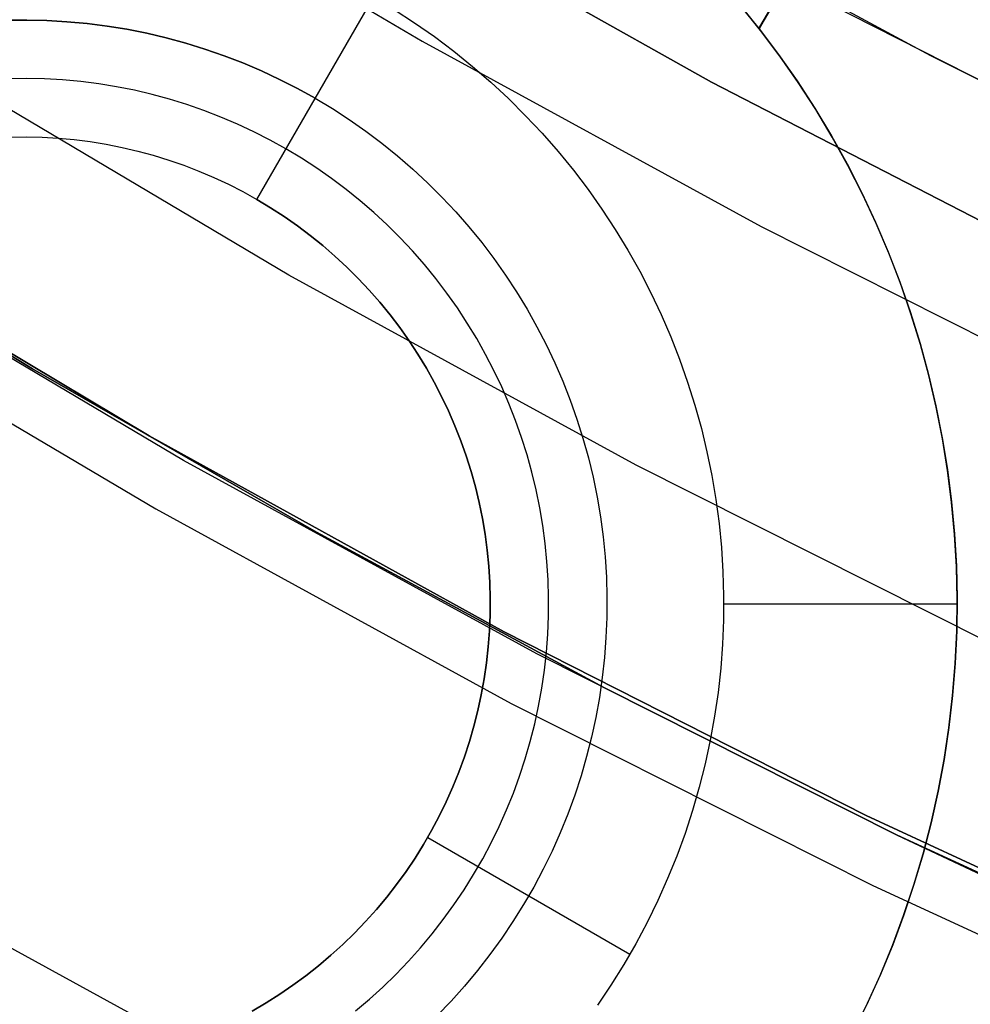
# Model space of a CAD drawing. Header units: millimetres. Extents: x 8926 to 10090, y -5004 to -3986.
# Tile 52 of 256: x 9481.35 to 9485.42, y -4399.29 to -4395.07. Entities that reach past the tile are written whole.
import ezdxf

# ---------------------------------------------------------------- set-up
doc = ezdxf.new("R2010")
doc.units = ezdxf.units.MM
for name, color, linetype in [('1', 7, 'Continuous'), ('luz', 7, 'Continuous'), ('PLASTICO NEGRO', 7, 'Continuous')]:
    doc.layers.add(name, color=color, linetype=linetype)
doc.layers.add('BLANCO METALICO', color=7, linetype='Continuous', true_color=0xededed)

msp = doc.modelspace()

# ---------------------------------------------------------------- linework, layer by layer
at = {"layer": '1', "color": 250, "true_color": 0x111111}
for p, q in [((9485.2506, -4395.2288, 89.1312), (9484.0911, -4394.6037, 89.1312)), ((9486.2489, -4395.7355, 89.1312), (9484.8089, -4395.0037, 89.1312)), ((9486.4268, -4395.8217, 89.1312), (9485.2506, -4395.2288, 89.1312)), ((9480.2052, -4395.8375, 64.2379), (9481.4018, -4396.5698, 64.2379)), ((9481.4018, -4396.5698, 86.0852), (9480.2052, -4395.8375, 86.0852)), ((9482.0481, -4396.9616, 75.1615), (9480.5629, -4396.0812, 75.1615)), ((9481.4018, -4396.5698, 64.2379), (9482.6179, -4397.2691, 64.2379)), ((9482.6179, -4397.2691, 86.0852), (9481.4018, -4396.5698, 86.0852)), ((9483.5628, -4397.7903, 75.1615), (9482.0481, -4396.9616, 75.1615)), ((9482.6179, -4397.2691, 64.2379), (9483.8527, -4397.9347, 64.2379)), ((9483.8527, -4397.9347, 86.0852), (9482.6179, -4397.2691, 86.0852)), ((9485.1052, -4398.5661, 75.1615), (9483.5628, -4397.7903, 75.1615)), ((9483.8527, -4397.9347, 64.2379), (9485.1052, -4398.5661, 64.2379)), ((9485.1052, -4398.5661, 86.0852), (9483.8527, -4397.9347, 86.0852)), ((9485.1052, -4398.5661, 64.2379), (9486.3744, -4399.1626, 64.2379)), ((9486.3744, -4399.1626, 86.0852), (9485.1052, -4398.5661, 86.0852)), ((9486.6734, -4399.2883, 75.1615), (9485.1052, -4398.5661, 75.1615))]:
    msp.add_line(p, q, dxfattribs=at)
at = {"layer": '1', "color": 29, "true_color": 0x4d342b}
for p, q in [((9480.4098, -4395.9646, 34.4621), (9481.9013, -4396.8562, 34.4621)), ((9480.4098, -4395.9646, 42.4621), (9481.9013, -4396.8562, 42.4621)), ((9480.4098, -4395.9646, 70.5621), (9481.9013, -4396.8562, 70.5621)), ((9480.4098, -4395.9646, 76.062), (9481.9013, -4396.8562, 76.062)), ((9481.9013, -4396.8562, 38.4621), (9480.4098, -4395.9646, 38.4621)), ((9481.9013, -4396.8562, 73.3121), (9480.4098, -4395.9646, 73.3121)), ((9481.6116, -4396.6885, 42.4621), (9481.6116, -4396.6885, 34.4621)), ((9481.6116, -4396.6885, 76.062), (9481.6116, -4396.6885, 70.5621)), ((9481.9013, -4396.8562, 34.4621), (9483.4228, -4397.6954, 34.4621)), ((9481.9013, -4396.8562, 42.4621), (9483.4228, -4397.6954, 42.4621)), ((9481.9013, -4396.8562, 70.5621), (9483.4228, -4397.6954, 70.5621)), ((9481.9013, -4396.8562, 76.062), (9483.4228, -4397.6954, 76.062)), ((9483.4228, -4397.6954, 38.4621), (9481.9013, -4396.8562, 38.4621)), ((9483.4228, -4397.6954, 73.3121), (9481.9013, -4396.8562, 73.3121)), ((9483.4228, -4397.6954, 34.4621), (9484.9725, -4398.4813, 34.4621)), ((9483.4228, -4397.6954, 42.4621), (9484.9725, -4398.4813, 42.4621)), ((9483.4228, -4397.6954, 70.5621), (9484.9725, -4398.4813, 70.5621)), ((9483.4228, -4397.6954, 76.062), (9484.9725, -4398.4813, 76.062)), ((9484.9725, -4398.4813, 38.4621), (9483.4228, -4397.6954, 38.4621)), ((9484.9725, -4398.4813, 73.3121), (9483.4228, -4397.6954, 73.3121)), ((9484.9725, -4398.4813, 34.4621), (9486.5487, -4399.2128, 34.4621)), ((9484.9725, -4398.4813, 42.4621), (9486.5487, -4399.2128, 42.4621)), ((9484.9725, -4398.4813, 70.5621), (9486.5487, -4399.2128, 70.5621)), ((9484.9725, -4398.4813, 76.062), (9486.5487, -4399.2128, 76.062)), ((9486.5487, -4399.2128, 38.4621), (9484.9725, -4398.4813, 38.4621)), ((9486.5487, -4399.2128, 73.3121), (9484.9725, -4398.4813, 73.3121))]:
    msp.add_line(p, q, dxfattribs=at)
at = {"layer": 'BLANCO METALICO'}
for p, q in [((9484.5139, -4395.1125, 241.4718), (9492.1202, -4381.9369, 242.5324)), ((9492.1217, -4381.9377, 239.5324), (9484.5146, -4395.1134, 239.5324)), ((9484.5148, -4395.1131, 241.0324), (9492.1216, -4381.9377, 241.0324)), ((9482.3625, -4395.8439, 241.0324), (9482.8625, -4394.9779, 242.0324)), ((9484.4299, -4395.0086, 241.4754), (9484.5139, -4395.1125, 241.4718)), ((9484.5197, -4395.1199, 242.0324), (9484.433, -4395.0123, 242.0324)), ((9482.9513, -4395.0312, 242.0324), (9483.0382, -4395.0876, 242.0324)), ((9481.3769, -4395.076, 236.5324), (9481.2906, -4395.077, 236.5324)), ((9481.2906, -4395.077, 241.5324), (9481.3769, -4395.076, 241.5324)), ((9481.4632, -4395.078, 236.5324), (9481.3769, -4395.076, 236.5324)), ((9481.3769, -4395.076, 241.5324), (9481.4632, -4395.078, 241.5324)), ((9481.5494, -4395.0829, 236.5324), (9481.4632, -4395.078, 236.5324)), ((9481.4632, -4395.078, 241.5324), (9481.5494, -4395.0829, 241.5324)), ((9481.6353, -4395.0909, 236.5324), (9481.5494, -4395.0829, 236.5324)), ((9481.5494, -4395.0829, 241.5324), (9481.6353, -4395.0909, 241.5324)), ((9481.7209, -4395.1018, 236.5324), (9481.6353, -4395.0909, 236.5324)), ((9481.6353, -4395.0909, 241.5324), (9481.7209, -4395.1018, 241.5324)), ((9481.8061, -4395.1156, 236.5324), (9481.7209, -4395.1018, 236.5324)), ((9481.7209, -4395.1018, 241.5324), (9481.8061, -4395.1156, 241.5324)), ((9483.0382, -4395.0876, 242.0324), (9483.1231, -4395.1469, 242.0324)), ((9481.8908, -4395.1324, 236.5324), (9481.8061, -4395.1156, 236.5324)), ((9481.8061, -4395.1156, 241.5324), (9481.8908, -4395.1324, 241.5324)), ((9481.9748, -4395.1521, 236.5324), (9481.8908, -4395.1324, 236.5324)), ((9481.8908, -4395.1324, 241.5324), (9481.9748, -4395.1521, 241.5324)), ((9482.0581, -4395.1747, 236.5324), (9481.9748, -4395.1521, 236.5324)), ((9481.9748, -4395.1521, 241.5324), (9482.0581, -4395.1747, 241.5324)), ((9483.1231, -4395.1469, 242.0324), (9483.2059, -4395.2091, 242.0324)), ((9484.5139, -4395.1125, 241.4718), (9484.5146, -4395.1134, 239.5324)), ((9484.5142, -4395.1128, 240.7824), (9484.5975, -4395.2233, 240.7824)), ((9484.5146, -4395.1134, 239.5324), (9484.5979, -4395.2239, 239.5324)), ((9484.6026, -4395.2303, 242.0324), (9484.5197, -4395.1199, 242.0324)), ((9482.1406, -4395.2001, 236.5324), (9482.0581, -4395.1747, 236.5324)), ((9482.0581, -4395.1747, 241.5324), (9482.1406, -4395.2001, 241.5324)), ((9482.2221, -4395.2284, 236.5324), (9482.1406, -4395.2001, 236.5324)), ((9482.1406, -4395.2001, 241.5324), (9482.2221, -4395.2284, 241.5324)), ((9482.3026, -4395.2594, 236.5324), (9482.2221, -4395.2284, 236.5324)), ((9482.2221, -4395.2284, 241.5324), (9482.3026, -4395.2594, 241.5324)), ((9483.2059, -4395.2091, 242.0324), (9483.2865, -4395.2741, 242.0324)), ((9484.5975, -4395.2233, 240.7824), (9484.677, -4395.3367, 240.7824)), ((9484.5979, -4395.2239, 239.5324), (9484.6774, -4395.3372, 239.5324)), ((9484.6816, -4395.3435, 242.0324), (9484.6026, -4395.2303, 242.0324)), ((9482.382, -4395.2933, 236.5324), (9482.3026, -4395.2594, 236.5324)), ((9482.3026, -4395.2594, 241.5324), (9482.382, -4395.2933, 241.5324)), ((9483.2865, -4395.2741, 242.0324), (9483.3648, -4395.3419, 242.0324)), ((9482.4602, -4395.3298, 236.5324), (9482.382, -4395.2933, 236.5324)), ((9482.382, -4395.2933, 241.5324), (9482.4602, -4395.3298, 241.5324)), ((9481.3755, -4395.326, 236.7824), (9481.2978, -4395.3269, 236.7824)), ((9481.4531, -4395.3278, 236.7824), (9481.3755, -4395.326, 236.7824)), ((9481.5307, -4395.3322, 236.7824), (9481.4531, -4395.3278, 236.7824)), ((9481.608, -4395.3394, 236.7824), (9481.5307, -4395.3322, 236.7824)), ((9481.6851, -4395.3492, 236.7824), (9481.608, -4395.3394, 236.7824)), ((9481.7617, -4395.3617, 236.7824), (9481.6851, -4395.3492, 236.7824)), ((9481.8379, -4395.3768, 236.7824), (9481.7617, -4395.3617, 236.7824)), ((9482.5371, -4395.369, 236.5324), (9482.4602, -4395.3298, 236.5324)), ((9482.4602, -4395.3298, 241.5324), (9482.5371, -4395.369, 241.5324)), ((9483.3648, -4395.3419, 242.0324), (9483.4407, -4395.4123, 242.0324)), ((9484.677, -4395.3367, 240.7824), (9484.7525, -4395.4527, 240.7824)), ((9484.6774, -4395.3372, 239.5324), (9484.7528, -4395.4533, 239.5324)), ((9484.7567, -4395.4594, 242.0324), (9484.6816, -4395.3435, 242.0324)), ((9481.9136, -4395.3945, 236.7824), (9481.8379, -4395.3768, 236.7824)), ((9481.9885, -4395.4148, 236.7824), (9481.9136, -4395.3945, 236.7824)), ((9482.6125, -4395.4109, 236.5324), (9482.5371, -4395.369, 236.5324)), ((9482.5371, -4395.369, 241.5324), (9482.6125, -4395.4109, 241.5324)), ((9482.0628, -4395.4377, 236.7824), (9481.9885, -4395.4148, 236.7824)), ((9482.1361, -4395.4631, 236.7824), (9482.0628, -4395.4377, 236.7824)), ((9482.3625, -4395.8439, 237.0324), (9482.6125, -4395.4109, 236.5324)), ((9482.6125, -4395.4109, 236.5324), (9482.6865, -4395.4553, 236.5324)), ((9482.6125, -4395.4109, 241.5324), (9482.6865, -4395.4553, 241.5324)), ((9483.4407, -4395.4123, 242.0324), (9483.5142, -4395.4854, 242.0324)), ((9482.2086, -4395.4911, 236.7824), (9482.1361, -4395.4631, 236.7824)), ((9482.2801, -4395.5215, 236.7824), (9482.2086, -4395.4911, 236.7824)), ((9482.6865, -4395.4553, 236.5324), (9482.7589, -4395.5023, 236.5324)), ((9482.6865, -4395.4553, 241.5324), (9482.7589, -4395.5023, 241.5324)), ((9483.5142, -4395.4854, 242.0324), (9483.585, -4395.5609, 242.0324)), ((9484.7525, -4395.4527, 240.7824), (9484.8239, -4395.5713, 240.7824)), ((9484.7528, -4395.4533, 239.5324), (9484.8243, -4395.5718, 239.5324)), ((9484.8277, -4395.5778, 242.0324), (9484.7567, -4395.4594, 242.0324)), ((9482.3504, -4395.5544, 236.7824), (9482.2801, -4395.5215, 236.7824)), ((9482.7589, -4395.5023, 236.5324), (9482.8297, -4395.5517, 236.5324)), ((9482.7589, -4395.5023, 241.5324), (9482.8297, -4395.5517, 241.5324)), ((9481.305, -4395.5768, 241.0324), (9481.3741, -4395.576, 241.0324)), ((9481.305, -4395.5768, 237.0324), (9481.3741, -4395.576, 237.0324)), ((9481.3741, -4395.576, 241.0324), (9481.4431, -4395.5776, 241.0324)), ((9481.3741, -4395.576, 237.0324), (9481.4431, -4395.5776, 237.0324)), ((9482.4196, -4395.5897, 236.7824), (9482.3504, -4395.5544, 236.7824)), ((9482.8297, -4395.5517, 236.5324), (9482.8987, -4395.6036, 236.5324)), ((9482.8297, -4395.5517, 241.5324), (9482.8987, -4395.6036, 241.5324)), ((9483.585, -4395.5609, 242.0324), (9483.6533, -4395.6388, 242.0324)), ((9484.8239, -4395.5713, 240.7824), (9484.8912, -4395.6922, 240.7824)), ((9484.8243, -4395.5718, 239.5324), (9484.8915, -4395.6928, 239.5324)), ((9481.4431, -4395.5776, 241.0324), (9481.512, -4395.5815, 241.0324)), ((9481.4431, -4395.5776, 237.0324), (9481.512, -4395.5815, 237.0324)), ((9481.512, -4395.5815, 241.0324), (9481.5808, -4395.5879, 241.0324)), ((9481.512, -4395.5815, 237.0324), (9481.5808, -4395.5879, 237.0324)), ((9481.5808, -4395.5879, 241.0324), (9481.6492, -4395.5966, 241.0324)), ((9481.5808, -4395.5879, 237.0324), (9481.6492, -4395.5966, 237.0324)), ((9481.6492, -4395.5966, 241.0324), (9481.7174, -4395.6077, 241.0324)), ((9481.6492, -4395.5966, 237.0324), (9481.7174, -4395.6077, 237.0324)), ((9481.7174, -4395.6077, 241.0324), (9481.7851, -4395.6211, 241.0324)), ((9481.7174, -4395.6077, 237.0324), (9481.7851, -4395.6211, 237.0324)), ((9482.4875, -4395.6274, 236.7824), (9482.4196, -4395.5897, 236.7824)), ((9482.8987, -4395.6036, 236.5324), (9482.9658, -4395.6578, 236.5324)), ((9482.8987, -4395.6036, 241.5324), (9482.9658, -4395.6578, 241.5324)), ((9484.8946, -4395.6986, 242.0324), (9484.8277, -4395.5778, 242.0324)), ((9481.7851, -4395.6211, 241.0324), (9481.8523, -4395.6369, 241.0324)), ((9481.7851, -4395.6211, 237.0324), (9481.8523, -4395.6369, 237.0324)), ((9481.8523, -4395.6369, 241.0324), (9481.919, -4395.6549, 241.0324)), ((9481.8523, -4395.6369, 237.0324), (9481.919, -4395.6549, 237.0324)), ((9481.919, -4395.6549, 241.0324), (9481.985, -4395.6753, 241.0324)), ((9481.919, -4395.6549, 237.0324), (9481.985, -4395.6753, 237.0324)), ((9482.5541, -4395.6674, 236.7824), (9482.4875, -4395.6274, 236.7824)), ((9482.9658, -4395.6578, 236.5324), (9483.0311, -4395.7142, 236.5324)), ((9482.9658, -4395.6578, 241.5324), (9483.0311, -4395.7142, 241.5324)), ((9483.6533, -4395.6388, 242.0324), (9483.7188, -4395.719, 242.0324)), ((9481.985, -4395.6753, 241.0324), (9482.0502, -4395.6979, 241.0324)), ((9481.985, -4395.6753, 237.0324), (9482.0502, -4395.6979, 237.0324)), ((9482.0502, -4395.6979, 241.0324), (9482.1146, -4395.7227, 241.0324)), ((9482.0502, -4395.6979, 237.0324), (9482.1146, -4395.7227, 237.0324)), ((9482.6193, -4395.7097, 236.7824), (9482.5541, -4395.6674, 236.7824)), ((9484.8912, -4395.6922, 240.7824), (9484.9543, -4395.8155, 240.7824)), ((9484.8915, -4395.6928, 239.5324), (9484.9545, -4395.816, 239.5324)), ((9484.9573, -4395.8217, 242.0324), (9484.8946, -4395.6986, 242.0324)), ((9482.1146, -4395.7227, 241.0324), (9482.1781, -4395.7498, 241.0324)), ((9482.1146, -4395.7227, 237.0324), (9482.1781, -4395.7498, 237.0324)), ((9482.683, -4395.7541, 236.7824), (9482.6193, -4395.7097, 236.7824)), ((9483.0311, -4395.7142, 236.5324), (9483.0944, -4395.7729, 236.5324)), ((9483.0311, -4395.7142, 241.5324), (9483.0944, -4395.7729, 241.5324)), ((9483.7188, -4395.719, 242.0324), (9483.7815, -4395.8014, 242.0324)), ((9482.1781, -4395.7498, 241.0324), (9482.2407, -4395.779, 241.0324)), ((9482.1781, -4395.7498, 237.0324), (9482.2407, -4395.779, 237.0324)), ((9482.2407, -4395.779, 241.0324), (9482.3022, -4395.8104, 241.0324)), ((9482.2407, -4395.779, 237.0324), (9482.3022, -4395.8104, 237.0324)), ((9482.7451, -4395.8008, 236.7824), (9482.683, -4395.7541, 236.7824)), ((9483.0944, -4395.7729, 236.5324), (9483.1556, -4395.8338, 236.5324)), ((9483.0944, -4395.7729, 241.5324), (9483.1556, -4395.8338, 241.5324)), ((9482.3022, -4395.8104, 241.0324), (9482.3625, -4395.8439, 241.0324)), ((9482.3022, -4395.8104, 237.0324), (9482.3625, -4395.8439, 237.0324)), ((9482.8055, -4395.8496, 236.7824), (9482.7451, -4395.8008, 236.7824)), ((9483.7815, -4395.8014, 242.0324), (9483.8413, -4395.886, 242.0324)), ((9484.9543, -4395.8155, 240.7824), (9485.0131, -4395.9408, 240.7824)), ((9484.9545, -4395.816, 239.5324), (9485.0133, -4395.9413, 239.5324)), ((9485.0157, -4395.9468, 242.0324), (9484.9573, -4395.8217, 242.0324)), ((9482.3625, -4395.8439, 241.0324), (9482.3625, -4395.8439, 237.0324)), ((9482.3625, -4395.8439, 237.0324), (9482.4217, -4395.8795, 237.0324)), ((9482.4217, -4395.8795, 241.0324), (9482.3625, -4395.8439, 241.0324)), ((9482.8642, -4395.9004, 236.7824), (9482.8055, -4395.8496, 236.7824)), ((9483.1556, -4395.8338, 236.5324), (9483.2146, -4395.8967, 236.5324)), ((9483.1556, -4395.8338, 241.5324), (9483.2146, -4395.8967, 241.5324)), ((9482.4217, -4395.8795, 237.0324), (9482.4797, -4395.917, 237.0324)), ((9482.4797, -4395.917, 241.0324), (9482.4217, -4395.8795, 241.0324)), ((9482.9212, -4395.9532, 236.7824), (9482.8642, -4395.9004, 236.7824)), ((9483.2146, -4395.8967, 236.5324), (9483.2715, -4395.9617, 236.5324)), ((9483.2146, -4395.8967, 241.5324), (9483.2715, -4395.9617, 241.5324)), ((9483.8413, -4395.886, 242.0324), (9483.8981, -4395.9726, 242.0324)), ((9482.4797, -4395.917, 237.0324), (9482.5363, -4395.9566, 237.0324)), ((9482.5363, -4395.9566, 241.0324), (9482.4797, -4395.917, 241.0324)), ((9482.9763, -4396.008, 236.7824), (9482.9212, -4395.9532, 236.7824)), ((9485.0131, -4395.9408, 240.7824), (9485.0675, -4396.0681, 240.7824)), ((9485.0133, -4395.9413, 239.5324), (9485.0676, -4396.0686, 239.5324)), ((9485.0698, -4396.0738, 242.0324), (9485.0157, -4395.9468, 242.0324)), ((9482.5363, -4395.9566, 237.0324), (9482.5914, -4395.998, 237.0324)), ((9482.5914, -4395.998, 241.0324), (9482.5363, -4395.9566, 241.0324)), ((9483.2715, -4395.9617, 236.5324), (9483.3261, -4396.0285, 236.5324)), ((9483.2715, -4395.9617, 241.5324), (9483.3261, -4396.0285, 241.5324)), ((9483.8981, -4395.9726, 242.0324), (9483.9519, -4396.061, 242.0324)), ((9482.5914, -4395.998, 237.0324), (9482.6452, -4396.0414, 237.0324)), ((9482.6452, -4396.0414, 241.0324), (9482.5914, -4395.998, 241.0324)), ((9483.0294, -4396.0646, 236.7824), (9482.9763, -4396.008, 236.7824)), ((9483.3261, -4396.0285, 236.5324), (9483.3783, -4396.0972, 236.5324)), ((9483.3261, -4396.0285, 241.5324), (9483.3783, -4396.0972, 241.5324)), ((9482.6452, -4396.0414, 237.0324), (9482.6974, -4396.0866, 237.0324)), ((9482.6974, -4396.0866, 241.0324), (9482.6452, -4396.0414, 241.0324)), ((9483.0806, -4396.1231, 236.7824), (9483.0294, -4396.0646, 236.7824)), ((9483.9519, -4396.061, 242.0324), (9484.0027, -4396.1513, 242.0324)), ((9485.0675, -4396.0681, 240.7824), (9485.1174, -4396.1972, 240.7824)), ((9485.0676, -4396.0686, 239.5324), (9485.1176, -4396.1977, 239.5324)), ((9485.1194, -4396.2027, 242.0324), (9485.0698, -4396.0738, 242.0324)), ((9482.6974, -4396.0866, 237.0324), (9482.748, -4396.1335, 237.0324)), ((9482.748, -4396.1335, 241.0324), (9482.6974, -4396.0866, 241.0324)), ((9483.1297, -4396.1832, 236.7824), (9483.0806, -4396.1231, 236.7824)), ((9483.3783, -4396.0972, 236.5324), (9483.4281, -4396.1677, 236.5324)), ((9483.3783, -4396.0972, 241.5324), (9483.4281, -4396.1677, 241.5324)), ((9482.748, -4396.1335, 237.0324), (9482.797, -4396.1822, 237.0324)), ((9482.797, -4396.1822, 241.0324), (9482.748, -4396.1335, 241.0324)), ((9484.0027, -4396.1513, 242.0324), (9484.0503, -4396.2433, 242.0324)), ((9482.797, -4396.1822, 237.0324), (9482.8442, -4396.2326, 237.0324)), ((9482.8442, -4396.2326, 241.0324), (9482.797, -4396.1822, 241.0324)), ((9483.1767, -4396.2451, 236.7824), (9483.1297, -4396.1832, 236.7824)), ((9483.4281, -4396.1677, 236.5324), (9483.4755, -4396.2398, 236.5324)), ((9483.4281, -4396.1677, 241.5324), (9483.4755, -4396.2398, 241.5324)), ((9485.1174, -4396.1972, 240.7824), (9485.1629, -4396.328, 240.7824)), ((9485.1176, -4396.1977, 239.5324), (9485.163, -4396.3284, 239.5324)), ((9485.1646, -4396.3332, 242.0324), (9485.1194, -4396.2027, 242.0324)), ((9482.8442, -4396.2326, 237.0324), (9482.8897, -4396.2845, 237.0324)), ((9482.8897, -4396.2845, 241.0324), (9482.8442, -4396.2326, 241.0324)), ((9483.2216, -4396.3085, 236.7824), (9483.1767, -4396.2451, 236.7824)), ((9483.4755, -4396.2398, 236.5324), (9483.5204, -4396.3135, 236.5324)), ((9483.4755, -4396.2398, 241.5324), (9483.5204, -4396.3135, 241.5324)), ((9484.0503, -4396.2433, 242.0324), (9484.0947, -4396.3369, 242.0324)), ((9482.8897, -4396.2845, 237.0324), (9482.9334, -4396.338, 237.0324)), ((9482.9334, -4396.338, 241.0324), (9482.8897, -4396.2845, 241.0324)), ((9483.2642, -4396.3734, 236.7824), (9483.2216, -4396.3085, 236.7824)), ((9483.5204, -4396.3135, 236.5324), (9483.5627, -4396.3888, 236.5324)), ((9483.5204, -4396.3135, 241.5324), (9483.5627, -4396.3888, 241.5324)), ((9485.1629, -4396.328, 240.7824), (9485.2038, -4396.4602, 240.7824)), ((9485.163, -4396.3284, 239.5324), (9485.2039, -4396.4606, 239.5324)), ((9485.2052, -4396.4652, 242.0324), (9485.1646, -4396.3332, 242.0324)), ((9482.9334, -4396.338, 237.0324), (9482.9751, -4396.3929, 237.0324)), ((9482.9751, -4396.3929, 241.0324), (9482.9334, -4396.338, 241.0324)), ((9483.3046, -4396.4398, 236.7824), (9483.2642, -4396.3734, 236.7824)), ((9484.0947, -4396.3369, 242.0324), (9484.1358, -4396.4319, 242.0324)), ((9482.9751, -4396.3929, 237.0324), (9483.015, -4396.4493, 237.0324)), ((9483.015, -4396.4493, 241.0324), (9482.9751, -4396.3929, 241.0324)), ((9483.5627, -4396.3888, 236.5324), (9483.6023, -4396.4654, 236.5324)), ((9483.5627, -4396.3888, 241.5324), (9483.6023, -4396.4654, 241.5324)), ((9483.015, -4396.4493, 237.0324), (9483.0529, -4396.507, 237.0324)), ((9483.0529, -4396.507, 241.0324), (9483.015, -4396.4493, 241.0324)), ((9483.3427, -4396.5075, 236.7824), (9483.3046, -4396.4398, 236.7824)), ((9484.1358, -4396.4319, 242.0324), (9484.1737, -4396.5283, 242.0324)), ((9485.2038, -4396.4602, 240.7824), (9485.2401, -4396.5938, 240.7824)), ((9485.2039, -4396.4606, 239.5324), (9485.2402, -4396.5942, 239.5324)), ((9483.6023, -4396.4654, 236.5324), (9483.6393, -4396.5434, 236.5324)), ((9483.6023, -4396.4654, 241.5324), (9483.6393, -4396.5434, 241.5324)), ((9485.2413, -4396.5985, 242.0324), (9485.2052, -4396.4652, 242.0324)), ((9483.0529, -4396.507, 237.0324), (9483.0888, -4396.566, 237.0324)), ((9483.0888, -4396.566, 241.0324), (9483.0529, -4396.507, 241.0324)), ((9483.3784, -4396.5765, 236.7824), (9483.3427, -4396.5075, 236.7824)), ((9483.6393, -4396.5434, 236.5324), (9483.6736, -4396.6226, 236.5324)), ((9483.6393, -4396.5434, 241.5324), (9483.6736, -4396.6226, 241.5324)), ((9484.1737, -4396.5283, 242.0324), (9484.2082, -4396.626, 242.0324)), ((9483.0888, -4396.566, 237.0324), (9483.1226, -4396.6262, 237.0324)), ((9483.1226, -4396.6262, 241.0324), (9483.0888, -4396.566, 241.0324)), ((9483.4117, -4396.6466, 236.7824), (9483.3784, -4396.5765, 236.7824)), ((9483.1226, -4396.6262, 237.0324), (9483.1544, -4396.6875, 237.0324)), ((9483.1544, -4396.6875, 241.0324), (9483.1226, -4396.6262, 241.0324)), ((9483.6736, -4396.6226, 236.5324), (9483.7051, -4396.7029, 236.5324)), ((9483.6736, -4396.6226, 241.5324), (9483.7051, -4396.7029, 241.5324)), ((9484.2082, -4396.626, 242.0324), (9484.2392, -4396.7247, 242.0324)), ((9485.2401, -4396.5938, 240.7824), (9485.2717, -4396.7285, 240.7824)), ((9485.2402, -4396.5942, 239.5324), (9485.2718, -4396.7289, 239.5324)), ((9485.2727, -4396.7329, 242.0324), (9485.2413, -4396.5985, 242.0324)), ((9483.4425, -4396.7179, 236.7824), (9483.4117, -4396.6466, 236.7824)), ((9483.1544, -4396.6875, 237.0324), (9483.184, -4396.7499, 237.0324)), ((9483.184, -4396.7499, 241.0324), (9483.1544, -4396.6875, 241.0324)), ((9483.7051, -4396.7029, 236.5324), (9483.7339, -4396.7843, 236.5324)), ((9483.7051, -4396.7029, 241.5324), (9483.7339, -4396.7843, 241.5324)), ((9483.184, -4396.7499, 237.0324), (9483.2114, -4396.8132, 237.0324)), ((9483.2114, -4396.8132, 241.0324), (9483.184, -4396.7499, 241.0324)), ((9483.4709, -4396.7902, 236.7824), (9483.4425, -4396.7179, 236.7824)), ((9484.2392, -4396.7247, 242.0324), (9484.2669, -4396.8245, 242.0324)), ((9485.2717, -4396.7285, 240.7824), (9485.2987, -4396.8643, 240.7824)), ((9485.2718, -4396.7289, 239.5324), (9485.2988, -4396.8647, 239.5324)), ((9485.2995, -4396.8684, 242.0324), (9485.2727, -4396.7329, 242.0324)), ((9483.4967, -4396.8635, 236.7824), (9483.4709, -4396.7902, 236.7824)), ((9483.7339, -4396.7843, 236.5324), (9483.7598, -4396.8666, 236.5324)), ((9483.7339, -4396.7843, 241.5324), (9483.7598, -4396.8666, 241.5324)), ((9483.2114, -4396.8132, 237.0324), (9483.2366, -4396.8775, 237.0324)), ((9483.2366, -4396.8775, 241.0324), (9483.2114, -4396.8132, 241.0324)), ((9484.2669, -4396.8245, 242.0324), (9484.2911, -4396.9252, 242.0324)), ((9483.2366, -4396.8775, 237.0324), (9483.2596, -4396.9426, 237.0324)), ((9483.2596, -4396.9426, 241.0324), (9483.2366, -4396.8775, 241.0324)), ((9483.5201, -4396.9375, 236.7824), (9483.4967, -4396.8635, 236.7824)), ((9483.7598, -4396.8666, 236.5324), (9483.7829, -4396.9498, 236.5324)), ((9483.7598, -4396.8666, 241.5324), (9483.7829, -4396.9498, 241.5324)), ((9485.2987, -4396.8643, 240.7824), (9485.321, -4397.0009, 240.7824)), ((9485.2988, -4396.8647, 239.5324), (9485.321, -4397.0013, 239.5324)), ((9485.3215, -4397.0047, 242.0324), (9485.2995, -4396.8684, 242.0324)), ((9484.2911, -4396.9252, 242.0324), (9484.3118, -4397.0267, 242.0324)), ((9483.2596, -4396.9426, 237.0324), (9483.2803, -4397.0085, 237.0324)), ((9483.2803, -4397.0085, 241.0324), (9483.2596, -4396.9426, 241.0324)), ((9483.5408, -4397.0124, 236.7824), (9483.5201, -4396.9375, 236.7824)), ((9483.7829, -4396.9498, 236.5324), (9483.803, -4397.0337, 236.5324)), ((9483.7829, -4396.9498, 241.5324), (9483.803, -4397.0337, 241.5324)), ((9483.2803, -4397.0085, 237.0324), (9483.2988, -4397.075, 237.0324)), ((9483.2988, -4397.075, 241.0324), (9483.2803, -4397.0085, 241.0324)), ((9485.321, -4397.0009, 240.7824), (9485.3385, -4397.1383, 240.7824)), ((9485.321, -4397.0013, 239.5324), (9485.3386, -4397.1385, 239.5324)), ((9485.3389, -4397.1417, 242.0324), (9485.3215, -4397.0047, 242.0324)), ((9483.559, -4397.0879, 236.7824), (9483.5408, -4397.0124, 236.7824)), ((9483.803, -4397.0337, 236.5324), (9483.8203, -4397.1182, 236.5324)), ((9483.803, -4397.0337, 241.5324), (9483.8203, -4397.1182, 241.5324)), ((9484.3118, -4397.0267, 242.0324), (9484.329, -4397.1288, 242.0324)), ((9483.2988, -4397.075, 237.0324), (9483.3149, -4397.1421, 237.0324)), ((9483.3149, -4397.1421, 241.0324), (9483.2988, -4397.075, 241.0324)), ((9483.5745, -4397.164, 236.7824), (9483.559, -4397.0879, 236.7824)), ((9483.8203, -4397.1182, 236.5324), (9483.8346, -4397.2033, 236.5324)), ((9483.8203, -4397.1182, 241.5324), (9483.8346, -4397.2033, 241.5324)), ((9484.329, -4397.1288, 242.0324), (9484.3427, -4397.2315, 242.0324)), ((9483.3149, -4397.1421, 237.0324), (9483.3287, -4397.2098, 237.0324)), ((9483.3287, -4397.2098, 241.0324), (9483.3149, -4397.1421, 241.0324)), ((9483.5874, -4397.2406, 236.7824), (9483.5745, -4397.164, 236.7824)), ((9485.3385, -4397.1383, 240.7824), (9485.3513, -4397.2761, 240.7824)), ((9485.3386, -4397.1385, 239.5324), (9485.3513, -4397.2764, 239.5324)), ((9485.3515, -4397.2792, 242.0324), (9485.3389, -4397.1417, 242.0324)), ((9483.3287, -4397.2098, 237.0324), (9483.3402, -4397.2779, 237.0324)), ((9483.3402, -4397.2779, 241.0324), (9483.3287, -4397.2098, 241.0324)), ((9483.8346, -4397.2033, 236.5324), (9483.846, -4397.2889, 236.5324)), ((9483.8346, -4397.2033, 241.5324), (9483.846, -4397.2889, 241.5324)), ((9483.5977, -4397.3176, 236.7824), (9483.5874, -4397.2406, 236.7824)), ((9484.3427, -4397.2315, 242.0324), (9484.3528, -4397.3346, 242.0324)), ((9483.3402, -4397.2779, 237.0324), (9483.3493, -4397.3463, 237.0324)), ((9483.3493, -4397.3463, 241.0324), (9483.3402, -4397.2779, 241.0324)), ((9483.846, -4397.2889, 236.5324), (9483.8544, -4397.3748, 236.5324)), ((9483.846, -4397.2889, 241.5324), (9483.8544, -4397.3748, 241.5324)), ((9485.3513, -4397.2761, 240.7824), (9485.3593, -4397.4143, 240.7824)), ((9485.3513, -4397.2764, 239.5324), (9485.3593, -4397.4145, 239.5324)), ((9485.3594, -4397.417, 242.0324), (9485.3515, -4397.2792, 242.0324)), ((9483.3493, -4397.3463, 237.0324), (9483.3561, -4397.415, 237.0324)), ((9483.3561, -4397.415, 241.0324), (9483.3493, -4397.3463, 241.0324)), ((9483.6052, -4397.3949, 236.7824), (9483.5977, -4397.3176, 236.7824)), ((9484.3528, -4397.3346, 242.0324), (9484.3594, -4397.4379, 242.0324)), ((9483.8544, -4397.3748, 236.5324), (9483.8599, -4397.4609, 236.5324)), ((9483.8544, -4397.3748, 241.5324), (9483.8599, -4397.4609, 241.5324)), ((9483.3561, -4397.415, 237.0324), (9483.3604, -4397.4839, 237.0324)), ((9483.3604, -4397.4839, 241.0324), (9483.3561, -4397.415, 241.0324)), ((9483.6102, -4397.4724, 236.7824), (9483.6052, -4397.3949, 236.7824)), ((9485.3593, -4397.4143, 240.7824), (9485.3625, -4397.5527, 240.7824)), ((9485.3593, -4397.4145, 239.5324), (9485.3625, -4397.5529, 239.5324)), ((9485.3625, -4397.5551, 242.0324), (9485.3594, -4397.417, 242.0324)), ((9483.6124, -4397.5501, 236.7824), (9483.6102, -4397.4724, 236.7824)), ((9483.8599, -4397.4609, 236.5324), (9483.8624, -4397.5472, 236.5324)), ((9483.8599, -4397.4609, 241.5324), (9483.8624, -4397.5472, 241.5324)), ((9484.3594, -4397.4379, 242.0324), (9484.3623, -4397.5414, 242.0324)), ((9483.3604, -4397.4839, 237.0324), (9483.3624, -4397.5529, 237.0324)), ((9483.3624, -4397.5529, 241.0324), (9483.3604, -4397.4839, 241.0324)), ((9483.3624, -4397.5529, 237.0324), (9483.362, -4397.622, 237.0324)), ((9483.362, -4397.622, 241.0324), (9483.3624, -4397.5529, 241.0324)), ((9483.6119, -4397.6277, 236.7824), (9483.6124, -4397.5501, 236.7824)), ((9483.8624, -4397.5472, 236.5324), (9483.8619, -4397.6335, 236.5324)), ((9483.8624, -4397.5472, 241.5324), (9483.8619, -4397.6335, 241.5324)), ((9484.3623, -4397.5414, 242.0324), (9484.3617, -4397.645, 242.0324)), ((9485.3608, -4397.6932, 242.0324), (9485.3625, -4397.5551, 242.0324)), ((9485.3625, -4397.5527, 240.7824), (9485.3609, -4397.6911, 240.7824)), ((9485.3625, -4397.5529, 239.5324), (9485.3609, -4397.6913, 239.5324)), ((9484.3625, -4397.576, 242.0324), (9485.3625, -4397.576, 242.0324)), ((9483.362, -4397.622, 237.0324), (9483.3592, -4397.691, 237.0324)), ((9483.3592, -4397.691, 241.0324), (9483.362, -4397.622, 241.0324)), ((9483.6088, -4397.7053, 236.7824), (9483.6119, -4397.6277, 236.7824)), ((9483.8619, -4397.6335, 236.5324), (9483.8584, -4397.7197, 236.5324)), ((9483.8619, -4397.6335, 241.5324), (9483.8584, -4397.7197, 241.5324)), ((9484.3617, -4397.645, 242.0324), (9484.3576, -4397.7485, 242.0324)), ((9483.3592, -4397.691, 237.0324), (9483.3541, -4397.7598, 237.0324)), ((9483.3541, -4397.7598, 241.0324), (9483.3592, -4397.691, 241.0324)), ((9483.603, -4397.7828, 236.7824), (9483.6088, -4397.7053, 236.7824)), ((9483.8584, -4397.7197, 236.5324), (9483.852, -4397.8058, 236.5324)), ((9483.8584, -4397.7197, 241.5324), (9483.852, -4397.8058, 241.5324)), ((9485.3544, -4397.8311, 242.0324), (9485.3608, -4397.6932, 242.0324)), ((9485.3609, -4397.6911, 240.7824), (9485.3545, -4397.8294, 240.7824)), ((9485.3609, -4397.6913, 239.5324), (9485.3545, -4397.8295, 239.5324)), ((9483.3541, -4397.7598, 237.0324), (9483.3465, -4397.8284, 237.0324)), ((9483.3465, -4397.8284, 241.0324), (9483.3541, -4397.7598, 241.0324)), ((9484.3576, -4397.7485, 242.0324), (9484.3498, -4397.8517, 242.0324)), ((9483.5945, -4397.86, 236.7824), (9483.603, -4397.7828, 236.7824)), ((9483.852, -4397.8058, 236.5324), (9483.8425, -4397.8916, 236.5324)), ((9483.852, -4397.8058, 241.5324), (9483.8425, -4397.8916, 241.5324)), ((9483.3465, -4397.8284, 237.0324), (9483.3366, -4397.8968, 237.0324)), ((9483.3366, -4397.8968, 241.0324), (9483.3465, -4397.8284, 241.0324)), ((9484.3498, -4397.8517, 242.0324), (9484.3385, -4397.9547, 242.0324)), ((9485.3432, -4397.9687, 242.0324), (9485.3544, -4397.8311, 242.0324)), ((9485.3545, -4397.8294, 240.7824), (9485.3433, -4397.9674, 240.7824)), ((9485.3545, -4397.8295, 239.5324), (9485.3433, -4397.9675, 239.5324)), ((9483.5834, -4397.9369, 236.7824), (9483.5945, -4397.86, 236.7824)), ((9483.8425, -4397.8916, 236.5324), (9483.8302, -4397.977, 236.5324)), ((9483.8425, -4397.8916, 241.5324), (9483.8302, -4397.977, 241.5324)), ((9483.3366, -4397.8968, 237.0324), (9483.3244, -4397.9647, 237.0324)), ((9483.3244, -4397.9647, 241.0324), (9483.3366, -4397.8968, 241.0324)), ((9483.5696, -4398.0133, 236.7824), (9483.5834, -4397.9369, 236.7824)), ((9483.3244, -4397.9647, 237.0324), (9483.3098, -4398.0322, 237.0324)), ((9483.3098, -4398.0322, 241.0324), (9483.3244, -4397.9647, 241.0324)), ((9483.8302, -4397.977, 236.5324), (9483.8149, -4398.0619, 236.5324)), ((9483.8302, -4397.977, 241.5324), (9483.8149, -4398.0619, 241.5324)), ((9484.3385, -4397.9547, 242.0324), (9484.3237, -4398.0572, 242.0324)), ((9485.3273, -4398.1059, 242.0324), (9485.3432, -4397.9687, 242.0324)), ((9485.3433, -4397.9674, 240.7824), (9485.3274, -4398.1049, 240.7824)), ((9485.3433, -4397.9675, 239.5324), (9485.3274, -4398.105, 239.5324)), ((9483.5532, -4398.0892, 236.7824), (9483.5696, -4398.0133, 236.7824)), ((9483.3098, -4398.0322, 237.0324), (9483.2929, -4398.0991, 237.0324)), ((9483.2929, -4398.0991, 241.0324), (9483.3098, -4398.0322, 241.0324)), ((9483.8149, -4398.0619, 236.5324), (9483.7966, -4398.1463, 236.5324)), ((9483.8149, -4398.0619, 241.5324), (9483.7966, -4398.1463, 241.5324)), ((9484.3237, -4398.0572, 242.0324), (9484.3053, -4398.1591, 242.0324)), ((9483.2929, -4398.0991, 237.0324), (9483.2737, -4398.1655, 237.0324)), ((9483.2737, -4398.1655, 241.0324), (9483.2929, -4398.0991, 241.0324)), ((9483.5342, -4398.1645, 236.7824), (9483.5532, -4398.0892, 236.7824)), ((9485.3274, -4398.1049, 240.7824), (9485.3067, -4398.2418, 240.7824)), ((9485.3274, -4398.105, 239.5324), (9485.3067, -4398.2418, 239.5324)), ((9483.7966, -4398.1463, 236.5324), (9483.7755, -4398.2299, 236.5324)), ((9483.7966, -4398.1463, 241.5324), (9483.7755, -4398.2299, 241.5324)), ((9485.3066, -4398.2424, 242.0324), (9485.3273, -4398.1059, 242.0324)), ((9483.2737, -4398.1655, 237.0324), (9483.2522, -4398.2311, 237.0324)), ((9483.2522, -4398.2311, 241.0324), (9483.2737, -4398.1655, 241.0324)), ((9483.5126, -4398.2392, 236.7824), (9483.5342, -4398.1645, 236.7824)), ((9484.3053, -4398.1591, 242.0324), (9484.2834, -4398.2603, 242.0324)), ((9483.2522, -4398.2311, 237.0324), (9483.2285, -4398.2959, 237.0324)), ((9483.2285, -4398.2959, 241.0324), (9483.2522, -4398.2311, 241.0324)), ((9483.7755, -4398.2299, 236.5324), (9483.7515, -4398.3128, 236.5324)), ((9483.7755, -4398.2299, 241.5324), (9483.7515, -4398.3128, 241.5324)), ((9483.4884, -4398.313, 236.7824), (9483.5126, -4398.2392, 236.7824)), ((9484.2834, -4398.2603, 242.0324), (9484.2581, -4398.3607, 242.0324)), ((9485.3067, -4398.2418, 239.5324), (9485.2813, -4398.3779, 239.5324)), ((9485.3067, -4398.2418, 240.7824), (9485.2813, -4398.3778, 240.7824)), ((9485.2813, -4398.3782, 242.0324), (9485.3066, -4398.2424, 242.0324)), ((9483.2285, -4398.2959, 237.0324), (9483.2025, -4398.3599, 237.0324)), ((9483.2025, -4398.3599, 241.0324), (9483.2285, -4398.2959, 241.0324)), ((9483.4617, -4398.3859, 236.7824), (9483.4884, -4398.313, 236.7824)), ((9483.7515, -4398.3128, 236.5324), (9483.7246, -4398.3949, 236.5324)), ((9483.7515, -4398.3128, 241.5324), (9483.7246, -4398.3949, 241.5324)), ((9483.2025, -4398.3599, 237.0324), (9483.1743, -4398.4229, 237.0324)), ((9483.1743, -4398.4229, 241.0324), (9483.2025, -4398.3599, 241.0324)), ((9483.4325, -4398.4579, 236.7824), (9483.4617, -4398.3859, 236.7824)), ((9483.7246, -4398.3949, 236.5324), (9483.6949, -4398.4759, 236.5324)), ((9483.7246, -4398.3949, 241.5324), (9483.6949, -4398.4759, 241.5324)), ((9484.2581, -4398.3607, 242.0324), (9484.2293, -4398.4602, 242.0324)), ((9485.2813, -4398.3778, 240.7824), (9485.2512, -4398.513, 240.7824)), ((9485.2813, -4398.3779, 239.5324), (9485.2512, -4398.513, 239.5324)), ((9485.2512, -4398.513, 242.0324), (9485.2813, -4398.3782, 242.0324)), ((9483.1743, -4398.4229, 237.0324), (9483.144, -4398.485, 237.0324)), ((9483.144, -4398.485, 241.0324), (9483.1743, -4398.4229, 241.0324)), ((9483.144, -4398.485, 237.0324), (9483.1116, -4398.5459, 237.0324)), ((9483.1116, -4398.5459, 241.0324), (9483.144, -4398.485, 241.0324)), ((9483.4008, -4398.5288, 236.7824), (9483.4325, -4398.4579, 236.7824)), ((9483.6949, -4398.4759, 236.5324), (9483.6625, -4398.5559, 236.5324)), ((9483.6949, -4398.4759, 241.5324), (9483.6625, -4398.5559, 241.5324)), ((9484.2293, -4398.4602, 242.0324), (9484.197, -4398.5586, 242.0324)), ((9485.2166, -4398.6466, 242.0324), (9485.2512, -4398.513, 242.0324)), ((9485.2512, -4398.513, 240.7824), (9485.2168, -4398.6457, 240.7824)), ((9485.2512, -4398.513, 239.5324), (9485.2169, -4398.6457, 239.5324)), ((9485.2512, -4398.513, 239.5324), (9485.2512, -4398.513, 242.0324)), ((9483.1116, -4398.5459, 237.0324), (9483.0771, -4398.6057, 237.0324)), ((9483.0771, -4398.6057, 241.0324), (9483.1116, -4398.5459, 241.0324)), ((9483.3667, -4398.5986, 236.7824), (9483.4008, -4398.5288, 236.7824)), ((9483.6625, -4398.5559, 236.5324), (9483.6273, -4398.6347, 236.5324)), ((9483.6625, -4398.5559, 241.5324), (9483.6273, -4398.6347, 241.5324)), ((9484.197, -4398.5586, 242.0324), (9484.1614, -4398.6559, 242.0324)), ((9483.0771, -4398.6057, 237.0324), (9483.0405, -4398.6643, 237.0324)), ((9483.0405, -4398.6643, 241.0324), (9483.0771, -4398.6057, 241.0324)), ((9483.0946, -4398.576, 241.0324), (9483.0946, -4398.576, 237.0324)), ((9483.0946, -4398.576, 237.0324), (9483.5276, -4398.826, 236.5324)), ((9483.0946, -4398.576, 241.0324), (9483.9606, -4399.076, 242.0324)), ((9483.3302, -4398.6672, 236.7824), (9483.3667, -4398.5986, 236.7824)), ((9483.6273, -4398.6347, 236.5324), (9483.5894, -4398.7122, 236.5324)), ((9483.6273, -4398.6347, 241.5324), (9483.5894, -4398.7122, 241.5324)), ((9485.1773, -4398.779, 242.0324), (9485.2166, -4398.6466, 242.0324)), ((9485.2169, -4398.6457, 239.5324), (9485.1779, -4398.7771, 239.5324)), ((9485.2168, -4398.6457, 240.7824), (9485.1779, -4398.7772, 240.7824)), ((9483.0405, -4398.6643, 237.0324), (9483.0019, -4398.7215, 237.0324)), ((9483.0019, -4398.7215, 241.0324), (9483.0405, -4398.6643, 241.0324)), ((9483.2914, -4398.7344, 236.7824), (9483.3302, -4398.6672, 236.7824)), ((9484.1614, -4398.6559, 242.0324), (9484.1225, -4398.7519, 242.0324)), ((9483.0019, -4398.7215, 237.0324), (9482.9614, -4398.7774, 237.0324)), ((9482.9614, -4398.7774, 241.0324), (9483.0019, -4398.7215, 241.0324)), ((9483.2503, -4398.8003, 236.7824), (9483.2914, -4398.7344, 236.7824)), ((9483.5894, -4398.7122, 236.5324), (9483.5489, -4398.7884, 236.5324)), ((9483.5894, -4398.7122, 241.5324), (9483.5489, -4398.7884, 241.5324)), ((9482.9614, -4398.7774, 237.0324), (9482.919, -4398.8319, 237.0324)), ((9482.919, -4398.8319, 241.0324), (9482.9614, -4398.7774, 241.0324)), ((9484.1225, -4398.7519, 242.0324), (9484.0802, -4398.8464, 242.0324)), ((9485.1335, -4398.91, 242.0324), (9485.1773, -4398.779, 242.0324)), ((9485.1779, -4398.7771, 239.5324), (9485.1345, -4398.9072, 239.5324)), ((9485.1779, -4398.7772, 240.7824), (9485.1345, -4398.9072, 240.7824)), ((9483.2069, -4398.8647, 236.7824), (9483.2503, -4398.8003, 236.7824)), ((9483.5489, -4398.7884, 236.5324), (9483.5057, -4398.8631, 236.5324)), ((9483.5489, -4398.7884, 241.5324), (9483.5057, -4398.8631, 241.5324)), ((9482.919, -4398.8319, 237.0324), (9482.8747, -4398.8849, 237.0324)), ((9482.8747, -4398.8849, 241.0324), (9482.919, -4398.8319, 241.0324)), ((9483.1613, -4398.9276, 236.7824), (9483.2069, -4398.8647, 236.7824)), ((9483.5057, -4398.8631, 236.5324), (9483.46, -4398.9363, 236.5324)), ((9483.5057, -4398.8631, 241.5324), (9483.46, -4398.9363, 241.5324)), ((9484.0802, -4398.8464, 242.0324), (9484.0348, -4398.9395, 242.0324)), ((9482.8747, -4398.8849, 237.0324), (9482.8286, -4398.9363, 237.0324)), ((9482.8286, -4398.9363, 241.0324), (9482.8747, -4398.8849, 241.0324)), ((9482.8286, -4398.9363, 237.0324), (9482.7808, -4398.9861, 237.0324)), ((9482.7808, -4398.9861, 241.0324), (9482.8286, -4398.9363, 241.0324)), ((9483.1136, -4398.9889, 236.7824), (9483.1613, -4398.9276, 236.7824)), ((9483.46, -4398.9363, 236.5324), (9483.4118, -4399.0079, 236.5324)), ((9483.46, -4398.9363, 241.5324), (9483.4118, -4399.0079, 241.5324)), ((9484.0348, -4398.9395, 242.0324), (9483.9861, -4399.0309, 242.0324)), ((9485.0852, -4399.0393, 242.0324), (9485.1335, -4398.91, 242.0324)), ((9485.1345, -4398.9072, 239.5324), (9485.0867, -4399.0357, 239.5324)), ((9485.1345, -4398.9072, 240.7824), (9485.0867, -4399.0357, 240.7824)), ((9482.7808, -4398.9861, 237.0324), (9482.7313, -4399.0342, 237.0324)), ((9482.7313, -4399.0342, 241.0324), (9482.7808, -4398.9861, 241.0324)), ((9483.0637, -4399.0485, 236.7824), (9483.1136, -4398.9889, 236.7824)), ((9483.4118, -4399.0079, 236.5324), (9483.3611, -4399.0778, 236.5324)), ((9483.4118, -4399.0079, 241.5324), (9483.3611, -4399.0778, 241.5324)), ((9483.9861, -4399.0309, 242.0324), (9483.9343, -4399.1206, 242.0324)), ((9482.7313, -4399.0342, 237.0324), (9482.6802, -4399.0806, 237.0324)), ((9482.6802, -4399.0806, 241.0324), (9482.7313, -4399.0342, 241.0324)), ((9483.0119, -4399.1063, 236.7824), (9483.0637, -4399.0485, 236.7824)), ((9485.0325, -4399.1669, 242.0324), (9485.0852, -4399.0393, 242.0324)), ((9485.0867, -4399.0357, 240.7824), (9485.0344, -4399.1625, 240.7824)), ((9485.0867, -4399.0357, 239.5324), (9485.0345, -4399.1625, 239.5324)), ((9482.6802, -4399.0806, 237.0324), (9482.6274, -4399.1252, 237.0324)), ((9482.6274, -4399.1252, 241.0324), (9482.6802, -4399.0806, 241.0324)), ((9482.9581, -4399.1624, 236.7824), (9483.0119, -4399.1063, 236.7824)), ((9483.3611, -4399.0778, 236.5324), (9483.3081, -4399.1459, 236.5324)), ((9483.3611, -4399.0778, 241.5324), (9483.3081, -4399.1459, 241.5324)), ((9482.6274, -4399.1252, 237.0324), (9482.5732, -4399.1679, 237.0324)), ((9482.5732, -4399.1679, 241.0324), (9482.6274, -4399.1252, 241.0324)), ((9483.3081, -4399.1459, 236.5324), (9483.2528, -4399.2121, 236.5324)), ((9483.3081, -4399.1459, 241.5324), (9483.2528, -4399.2121, 241.5324)), ((9483.9343, -4399.1206, 242.0324), (9483.8795, -4399.2084, 242.0324)), ((9482.5732, -4399.1679, 237.0324), (9482.5175, -4399.2087, 237.0324)), ((9482.5175, -4399.2087, 241.0324), (9482.5732, -4399.1679, 241.0324)), ((9482.9024, -4399.2165, 236.7824), (9482.9581, -4399.1624, 236.7824)), ((9484.9754, -4399.2927, 242.0324), (9485.0325, -4399.1669, 242.0324)), ((9485.0345, -4399.1625, 239.5324), (9484.9779, -4399.2874, 239.5324)), ((9485.0344, -4399.1625, 240.7824), (9484.9779, -4399.2875, 240.7824)), ((9482.5175, -4399.2087, 237.0324), (9482.4605, -4399.2476, 237.0324)), ((9482.4605, -4399.2476, 241.0324), (9482.5175, -4399.2087, 241.0324)), ((9482.8449, -4399.2687, 236.7824), (9482.9024, -4399.2165, 236.7824)), ((9483.2528, -4399.2121, 236.5324), (9483.1952, -4399.2764, 236.5324)), ((9483.2528, -4399.2121, 241.5324), (9483.1952, -4399.2764, 241.5324)), ((9483.8795, -4399.2084, 242.0324), (9483.8216, -4399.2943, 242.0324)), ((9482.4021, -4399.2845, 237.0324), (9482.3425, -4399.3194, 237.0324)), ((9482.3425, -4399.3194, 241.0324), (9482.4021, -4399.2845, 241.0324)), ((9482.4605, -4399.2476, 237.0324), (9482.4021, -4399.2845, 237.0324)), ((9482.4021, -4399.2845, 241.0324), (9482.4605, -4399.2476, 241.0324)), ((9482.7855, -4399.3188, 236.7824), (9482.8449, -4399.2687, 236.7824)), ((9483.1952, -4399.2764, 236.5324), (9483.1354, -4399.3386, 236.5324)), ((9483.1952, -4399.2764, 241.5324), (9483.1354, -4399.3386, 241.5324)), ((9484.9779, -4399.2875, 240.7824), (9484.9171, -4399.4104, 240.7824)), ((9484.9779, -4399.2874, 239.5324), (9484.9172, -4399.4103, 239.5324))]:
    msp.add_line(p, q, dxfattribs=at)
at = {"layer": 'luz', "color": 7, "true_color": 0xffffff}
for p, q in [((9481.6472, -4394.3219, -25.6914), (9483.071, -4395.166, -25.6914)), ((9483.071, -4395.166, -25.6914), (9484.5232, -4395.9604, -25.6914)), ((9482.5004, -4396.1677, -25.3838), (9481.0423, -4395.3034, -25.3838)), ((9484.5232, -4395.9604, -25.6914), (9486.0018, -4396.7042, -25.6914)), ((9483.9874, -4396.9812, -25.3838), (9482.5004, -4396.1677, -25.3838)), ((9480.4374, -4396.2848, -25.0763), (9481.9297, -4397.1694, -25.0763)), ((9485.5016, -4397.7429, -25.3838), (9483.9874, -4396.9812, -25.3838)), ((9481.9297, -4397.1694, -25.0763), (9483.4516, -4398.002, -25.0763)), ((9483.4516, -4398.002, -25.0763), (9485.0014, -4398.7816, -25.0763)), ((9485.0014, -4398.7816, -25.0763), (9486.5771, -4399.5072, -25.0763)), ((9480.9658, -4398.8613, -26.1393), (9482.5467, -4399.7261, -26.1393))]:
    msp.add_line(p, q, dxfattribs=at)
at = {"layer": 'PLASTICO NEGRO', "color": 254, "true_color": 0xcad1ee}
for p, q in [((9482.8804, -4394.54, 33.5621), (9484.311, -4395.3414, 33.5621)), ((9484.311, -4395.3414, 35.0621), (9482.8804, -4394.54, 35.0621)), ((9482.8804, -4394.54, 34.3121), (9484.311, -4395.3414, 34.3121)), ((9484.311, -4395.3414, 33.5621), (9485.7684, -4396.0929, 33.5621)), ((9485.7684, -4396.0929, 35.0621), (9484.311, -4395.3414, 35.0621)), ((9484.311, -4395.3414, 34.3121), (9485.7684, -4396.0929, 34.3121))]:
    msp.add_line(p, q, dxfattribs=at)

doc.saveas('drawing.dxf')
